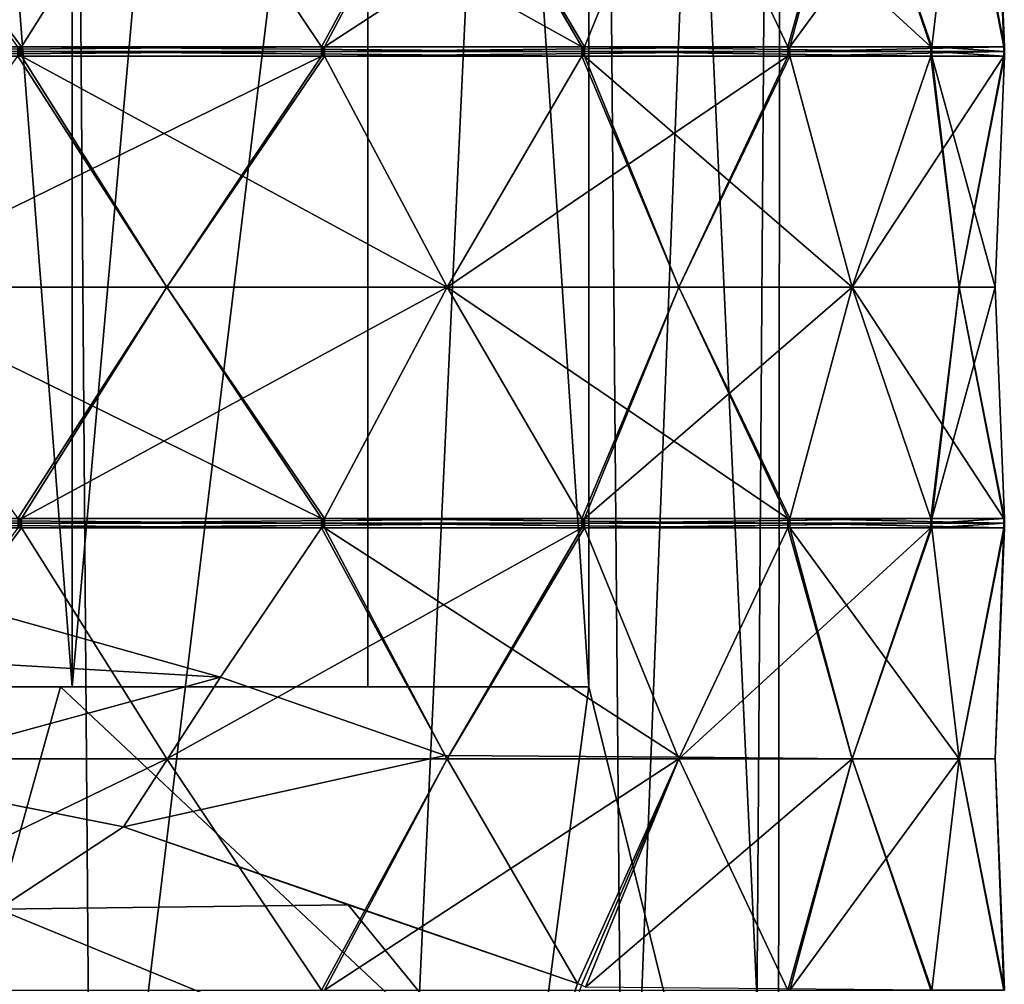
# Model space of a CAD drawing. Header units: millimetres. Extents: x -22 to 22, y 0 to 166.
# Tile 112 of 119: x 7 to 17, y 126 to 136. Entities that reach past the tile are written whole.
import ezdxf

# ---------------------------------------------------------------- set-up
doc = ezdxf.new("R2010")
doc.units = ezdxf.units.MM
doc.header["$LTSCALE"] = 65.185185
for name, color, linetype in [('399', 7, 'CONTINUOUS'), ('401', 7, 'CONTINUOUS'), ('405', 7, 'CONTINUOUS'), ('406', 7, 'CONTINUOUS'), ('457', 7, 'CONTINUOUS'), ('458', 7, 'CONTINUOUS'), ('459', 7, 'CONTINUOUS'), ('460', 7, 'CONTINUOUS'), ('461', 7, 'CONTINUOUS'), ('462', 7, 'CONTINUOUS'), ('472', 7, 'CONTINUOUS'), ('473', 7, 'CONTINUOUS'), ('474', 7, 'CONTINUOUS'), ('475', 7, 'CONTINUOUS'), ('476', 7, 'CONTINUOUS'), ('477', 7, 'CONTINUOUS'), ('541', 7, 'CONTINUOUS'), ('542', 7, 'CONTINUOUS'), ('543', 7, 'CONTINUOUS'), ('544', 7, 'CONTINUOUS'), ('545', 7, 'CONTINUOUS'), ('546', 7, 'CONTINUOUS'), ('556', 7, 'CONTINUOUS'), ('557', 7, 'CONTINUOUS'), ('558', 7, 'CONTINUOUS'), ('559', 7, 'CONTINUOUS'), ('560', 7, 'CONTINUOUS'), ('561', 7, 'CONTINUOUS'), ('596', 7, 'CONTINUOUS'), ('598', 7, 'CONTINUOUS'), ('600', 7, 'CONTINUOUS'), ('602', 7, 'CONTINUOUS'), ('604', 7, 'CONTINUOUS'), ('621', 7, 'CONTINUOUS'), ('628', 7, 'CONTINUOUS'), ('635', 7, 'CONTINUOUS'), ('642', 7, 'CONTINUOUS'), ('649', 7, 'CONTINUOUS'), ('653', 7, 'CONTINUOUS'), ('657', 7, 'CONTINUOUS')]:
    doc.layers.add(name, color=color, linetype=linetype)

msp = doc.modelspace()

# ---------------------------------------------------------------- linework, layer by layer
at = {"layer": '399', "linetype": 'CONTINUOUS'}
for points in [[(4.147, 121, 14.396), (0.081, 121, 14.958), (7.581, 163.5, 12.948), (4.147, 121, 14.396)], [(7.581, 163.5, 12.948), (0.081, 121, 14.958), (0.081, 129, 14.958), (7.581, 163.5, 12.948)], [(0.081, 163.5, 14.958), (7.581, 163.5, 12.948), (0.081, 129, 14.958), (0.081, 163.5, 14.958)], [(7.909, 121, 12.753), (4.147, 121, 14.396), (7.581, 163.5, 12.948), (7.909, 121, 12.753)], [(13.071, 163.5, 7.458), (7.909, 121, 12.753), (7.581, 163.5, 12.948), (13.071, 163.5, 7.458)], [(11.085, 121, 10.152), (7.909, 121, 12.753), (13.071, 163.5, 7.458), (11.085, 121, 10.152)], [(13.436, 121, 6.787), (11.085, 121, 10.152), (13.071, 163.5, 7.458), (13.436, 121, 6.787)], [(15.081, 163.5, -0.042), (13.436, 121, 6.787), (13.071, 163.5, 7.458), (15.081, 163.5, -0.042)], [(13.071, 129, -7.542), (15.037, 121, -1.187), (13.071, 163.5, -7.542), (13.071, 129, -7.542)], [(13.071, 163.5, -7.542), (15.037, 121, -1.187), (15.081, 163.5, -0.042), (13.071, 163.5, -7.542)], [(14.787, 121, 2.911), (13.436, 121, 6.787), (15.081, 163.5, -0.042), (14.787, 121, 2.911)], [(15.037, 121, -1.187), (14.787, 121, 2.911), (15.081, 163.5, -0.042), (15.037, 121, -1.187)], [(0.081, 129, -15.042), (6.933, 126.688, -13.386), (7.581, 129, -13.033), (0.081, 129, -15.042)], [(6.933, 126.688, -13.386), (12.466, 124.412, -8.505), (7.581, 129, -13.033), (6.933, 126.688, -13.386)], [(7.581, 129, -13.033), (12.466, 124.412, -8.505), (13.071, 129, -7.542), (7.581, 129, -13.033)], [(12.466, 124.412, -8.505), (15.037, 121, -1.187), (13.071, 129, -7.542), (12.466, 124.412, -8.505)]]:
    msp.add_3dface(points, dxfattribs=at)
at = {"layer": '401', "linetype": 'CONTINUOUS'}
for points in [[(0.081, 129, -15.042), (7.581, 129, -13.033), (0.081, 129, -5.042), (0.081, 129, -15.042)], [(0.081, 129, -5.042), (7.581, 129, -13.033), (2.581, 129, -4.373), (0.081, 129, -5.042)], [(7.581, 129, -13.033), (5.025, 129, -8.388), (2.581, 129, -4.373), (7.581, 129, -13.033)], [(5.025, 129, -8.388), (7.581, 129, -13.033), (7.702, 129, -9.933), (5.025, 129, -8.388)], [(7.581, 129, -13.033), (13.071, 129, -7.542), (10.775, 129, -9.61), (7.581, 129, -13.033)], [(7.702, 129, -9.933), (7.581, 129, -13.033), (10.775, 129, -9.61), (7.702, 129, -9.933)]]:
    msp.add_3dface(points, dxfattribs=at)
at = {"layer": '405', "linetype": 'CONTINUOUS'}
for points in [[(5.025, 129, -8.388), (7.702, 129, -9.933), (5.025, 163.5, -8.388), (5.025, 129, -8.388)], [(7.702, 129, -9.933), (7.701, 163.5, -9.933), (5.025, 163.5, -8.388), (7.702, 129, -9.933)], [(7.702, 129, -9.933), (10.775, 163.5, -9.61), (7.701, 163.5, -9.933), (7.702, 129, -9.933)], [(7.702, 129, -9.933), (10.775, 129, -9.61), (10.775, 163.5, -9.61), (7.702, 129, -9.933)], [(13.071, 129, -7.542), (13.071, 163.5, -7.542), (10.775, 163.5, -9.61), (13.071, 129, -7.542)], [(10.775, 129, -9.61), (13.071, 129, -7.542), (10.775, 163.5, -9.61), (10.775, 129, -9.61)]]:
    msp.add_3dface(points, dxfattribs=at)
at = {"layer": '406', "linetype": 'CONTINUOUS'}
for points in [[(8.235, 127.544, -15.22), (6.933, 126.688, -13.386), (6.874, 127.813, -15.798), (8.235, 127.544, -15.22)], [(10.571, 126.733, -13.481), (6.933, 126.688, -13.386), (8.235, 127.544, -15.22), (10.571, 126.733, -13.481)], [(12.466, 124.412, -8.505), (6.933, 126.688, -13.386), (10.571, 126.733, -13.481), (12.466, 124.412, -8.505)], [(12.955, 125.917, -11.732), (12.466, 124.412, -8.505), (10.571, 126.733, -13.481), (12.955, 125.917, -11.732)], [(12.996, 125.898, -11.691), (12.466, 124.412, -8.505), (12.955, 125.917, -11.732), (12.996, 125.898, -11.691)]]:
    msp.add_3dface(points, dxfattribs=at)
at = {"layer": '457', "linetype": 'CONTINUOUS'}
for points in [[(8.688, 138.05, 14.865), (10.292, 135.648, 14.047), (11.599, 138.05, 12.75), (8.688, 138.05, 14.865)], [(10.292, 135.648, 14.047), (10.325, 135.648, 14.022), (11.599, 138.05, 12.75), (10.292, 135.648, 14.047)], [(10.308, 135.648, 14.034), (10.325, 135.648, 14.022), (10.292, 135.648, 14.047), (10.308, 135.648, 14.034)]]:
    msp.add_3dface(points, dxfattribs=at)
at = {"layer": '458', "linetype": 'CONTINUOUS'}
for points in [[(14.007, 138.05, 10.076), (15.139, 135.648, 8.675), (15.806, 138.05, 6.959), (14.007, 138.05, 10.076)], [(15.139, 135.648, 8.675), (15.16, 135.648, 8.64), (15.806, 138.05, 6.959), (15.139, 135.648, 8.675)], [(15.15, 135.648, 8.658), (15.16, 135.648, 8.64), (15.139, 135.648, 8.675), (15.15, 135.648, 8.658)]]:
    msp.add_3dface(points, dxfattribs=at)
at = {"layer": '459', "linetype": 'CONTINUOUS'}
for points in [[(16.918, 138.05, 3.537), (17.383, 135.648, 1.797), (17.294, 138.05, -0.042), (16.918, 138.05, 3.537)], [(17.383, 135.648, 1.797), (17.388, 135.648, 1.756), (17.294, 138.05, -0.042), (17.383, 135.648, 1.797)], [(17.385, 135.648, 1.776), (17.388, 135.648, 1.756), (17.383, 135.648, 1.797), (17.385, 135.648, 1.776)]]:
    msp.add_3dface(points, dxfattribs=at)
at = {"layer": '460', "linetype": 'CONTINUOUS'}
for points in [[(16.635, 135.648, -5.4), (16.623, 135.648, -5.439), (15.806, 138.05, -7.044), (16.635, 135.648, -5.4)], [(16.918, 138.05, -3.621), (16.635, 135.648, -5.4), (15.806, 138.05, -7.044), (16.918, 138.05, -3.621)], [(16.629, 135.648, -5.419), (16.623, 135.648, -5.439), (16.635, 135.648, -5.4), (16.629, 135.648, -5.419)]]:
    msp.add_3dface(points, dxfattribs=at)
at = {"layer": '461', "linetype": 'CONTINUOUS'}
for points in [[(13.025, 135.648, -11.67), (12.998, 135.648, -11.701), (11.599, 138.05, -12.835), (13.025, 135.648, -11.67)], [(14.007, 138.05, -10.16), (13.025, 135.648, -11.67), (11.599, 138.05, -12.835), (14.007, 138.05, -10.16)], [(13.011, 135.648, -11.685), (12.998, 135.648, -11.701), (13.025, 135.648, -11.67), (13.011, 135.648, -11.685)]]:
    msp.add_3dface(points, dxfattribs=at)
at = {"layer": '462', "linetype": 'CONTINUOUS'}
for points in [[(7.177, 135.648, -15.93), (7.139, 135.648, -15.946), (5.4, 138.05, -16.414), (7.177, 135.648, -15.93)], [(8.688, 138.05, -14.95), (7.177, 135.648, -15.93), (5.4, 138.05, -16.414), (8.688, 138.05, -14.95)], [(7.158, 135.648, -15.938), (7.139, 135.648, -15.946), (7.177, 135.648, -15.93), (7.158, 135.648, -15.938)]]:
    msp.add_3dface(points, dxfattribs=at)
at = {"layer": '472', "linetype": 'CONTINUOUS'}
for points in [[(10.292, 135.552, 14.047), (8.688, 133.15, 14.865), (10.325, 135.552, 14.022), (10.292, 135.552, 14.047)], [(10.325, 135.552, 14.022), (8.688, 133.15, 14.865), (11.599, 133.15, 12.75), (10.325, 135.552, 14.022)], [(10.308, 135.552, 14.034), (10.292, 135.552, 14.047), (10.325, 135.552, 14.022), (10.308, 135.552, 14.034)], [(8.688, 133.15, 14.865), (7.177, 130.748, 15.845), (11.599, 133.15, 12.75), (8.688, 133.15, 14.865)], [(11.599, 133.15, 12.75), (7.177, 130.748, 15.845), (12.998, 130.748, 11.616), (11.599, 133.15, 12.75)], [(7.177, 130.748, 15.845), (7.177, 130.7, 15.845), (12.998, 130.748, 11.616), (7.177, 130.748, 15.845)], [(12.998, 130.748, 11.616), (7.177, 130.7, 15.845), (12.998, 130.7, 11.616), (12.998, 130.748, 11.616)], [(7.177, 130.7, 15.845), (7.177, 130.652, 15.845), (12.998, 130.7, 11.616), (7.177, 130.7, 15.845)], [(12.998, 130.7, 11.616), (7.177, 130.652, 15.845), (12.998, 130.652, 11.616), (12.998, 130.7, 11.616)], [(7.177, 130.652, 15.845), (8.688, 128.25, 14.865), (12.998, 130.652, 11.616), (7.177, 130.652, 15.845)], [(12.998, 130.652, 11.616), (8.688, 128.25, 14.865), (11.599, 128.25, 12.75), (12.998, 130.652, 11.616)], [(8.688, 128.25, 14.865), (10.292, 125.848, 14.047), (11.599, 128.25, 12.75), (8.688, 128.25, 14.865)], [(10.292, 125.848, 14.047), (10.325, 125.848, 14.022), (11.599, 128.25, 12.75), (10.292, 125.848, 14.047)]]:
    msp.add_3dface(points, dxfattribs=at)
at = {"layer": '473', "linetype": 'CONTINUOUS'}
for points in [[(15.139, 135.552, 8.675), (14.007, 133.15, 10.076), (15.16, 135.552, 8.64), (15.139, 135.552, 8.675)], [(15.16, 135.552, 8.64), (14.007, 133.15, 10.076), (15.806, 133.15, 6.959), (15.16, 135.552, 8.64)], [(15.15, 135.552, 8.658), (15.139, 135.552, 8.675), (15.16, 135.552, 8.64), (15.15, 135.552, 8.658)], [(14.007, 133.15, 10.076), (13.025, 130.748, 11.585), (15.806, 133.15, 6.959), (14.007, 133.15, 10.076)], [(15.806, 133.15, 6.959), (13.025, 130.748, 11.585), (16.623, 130.748, 5.354), (15.806, 133.15, 6.959)], [(13.025, 130.748, 11.585), (13.025, 130.7, 11.585), (16.623, 130.748, 5.354), (13.025, 130.748, 11.585)], [(16.623, 130.748, 5.354), (13.025, 130.7, 11.585), (16.623, 130.7, 5.354), (16.623, 130.748, 5.354)], [(13.025, 130.7, 11.585), (13.025, 130.652, 11.585), (16.623, 130.7, 5.354), (13.025, 130.7, 11.585)], [(16.623, 130.7, 5.354), (13.025, 130.652, 11.585), (16.623, 130.652, 5.354), (16.623, 130.7, 5.354)], [(13.025, 130.652, 11.585), (14.007, 128.25, 10.076), (16.623, 130.652, 5.354), (13.025, 130.652, 11.585)], [(16.623, 130.652, 5.354), (14.007, 128.25, 10.076), (15.806, 128.25, 6.959), (16.623, 130.652, 5.354)], [(14.007, 128.25, 10.076), (15.139, 125.848, 8.675), (15.806, 128.25, 6.959), (14.007, 128.25, 10.076)], [(15.139, 125.848, 8.675), (15.16, 125.848, 8.64), (15.806, 128.25, 6.959), (15.139, 125.848, 8.675)]]:
    msp.add_3dface(points, dxfattribs=at)
at = {"layer": '474', "linetype": 'CONTINUOUS'}
for points in [[(17.383, 135.552, 1.797), (16.918, 133.15, 3.537), (17.388, 135.552, 1.756), (17.383, 135.552, 1.797)], [(17.388, 135.552, 1.756), (16.918, 133.15, 3.537), (17.294, 133.15, -0.042), (17.388, 135.552, 1.756)], [(17.385, 135.552, 1.776), (17.383, 135.552, 1.797), (17.388, 135.552, 1.756), (17.385, 135.552, 1.776)], [(16.918, 133.15, 3.537), (16.635, 130.748, 5.315), (17.294, 133.15, -0.042), (16.918, 133.15, 3.537)], [(17.294, 133.15, -0.042), (16.635, 130.748, 5.315), (17.388, 130.748, -1.841), (17.294, 133.15, -0.042)], [(16.635, 130.748, 5.315), (16.635, 130.7, 5.315), (17.388, 130.748, -1.841), (16.635, 130.748, 5.315)], [(17.388, 130.748, -1.841), (16.635, 130.7, 5.315), (17.388, 130.7, -1.841), (17.388, 130.748, -1.841)], [(16.635, 130.7, 5.315), (16.635, 130.652, 5.315), (17.388, 130.7, -1.841), (16.635, 130.7, 5.315)], [(17.388, 130.7, -1.841), (16.635, 130.652, 5.315), (17.388, 130.652, -1.841), (17.388, 130.7, -1.841)], [(16.635, 130.652, 5.315), (16.918, 128.25, 3.537), (17.388, 130.652, -1.841), (16.635, 130.652, 5.315)], [(17.388, 130.652, -1.841), (16.918, 128.25, 3.537), (17.294, 128.25, -0.042), (17.388, 130.652, -1.841)], [(16.918, 128.25, 3.537), (17.383, 125.848, 1.797), (17.294, 128.25, -0.042), (16.918, 128.25, 3.537)], [(17.383, 125.848, 1.797), (17.388, 125.848, 1.756), (17.294, 128.25, -0.042), (17.383, 125.848, 1.797)]]:
    msp.add_3dface(points, dxfattribs=at)
at = {"layer": '475', "linetype": 'CONTINUOUS'}
for points in [[(16.623, 135.552, -5.439), (16.918, 133.15, -3.621), (15.806, 133.15, -7.044), (16.623, 135.552, -5.439)], [(16.635, 135.552, -5.4), (16.918, 133.15, -3.621), (16.623, 135.552, -5.439), (16.635, 135.552, -5.4)], [(16.629, 135.552, -5.419), (16.635, 135.552, -5.4), (16.623, 135.552, -5.439), (16.629, 135.552, -5.419)], [(15.806, 133.15, -7.044), (17.383, 130.748, -1.882), (15.16, 130.748, -8.725), (15.806, 133.15, -7.044)], [(16.918, 133.15, -3.621), (17.383, 130.748, -1.882), (15.806, 133.15, -7.044), (16.918, 133.15, -3.621)], [(17.383, 130.748, -1.882), (17.383, 130.7, -1.881), (15.16, 130.748, -8.725), (17.383, 130.748, -1.882)], [(15.16, 130.748, -8.725), (17.383, 130.7, -1.881), (15.16, 130.7, -8.725), (15.16, 130.748, -8.725)], [(17.383, 130.7, -1.881), (17.383, 130.652, -1.882), (15.16, 130.7, -8.725), (17.383, 130.7, -1.881)], [(15.16, 130.7, -8.725), (17.383, 130.652, -1.882), (15.16, 130.652, -8.725), (15.16, 130.7, -8.725)], [(17.383, 130.652, -1.882), (16.918, 128.25, -3.621), (15.16, 130.652, -8.725), (17.383, 130.652, -1.882)], [(15.16, 130.652, -8.725), (16.918, 128.25, -3.621), (15.806, 128.25, -7.044), (15.16, 130.652, -8.725)], [(16.635, 125.848, -5.4), (16.623, 125.848, -5.439), (15.806, 128.25, -7.044), (16.635, 125.848, -5.4)], [(16.918, 128.25, -3.621), (16.635, 125.848, -5.4), (15.806, 128.25, -7.044), (16.918, 128.25, -3.621)]]:
    msp.add_3dface(points, dxfattribs=at)
at = {"layer": '476', "linetype": 'CONTINUOUS'}
for points in [[(12.998, 135.552, -11.701), (14.007, 133.15, -10.16), (11.599, 133.15, -12.835), (12.998, 135.552, -11.701)], [(13.025, 135.552, -11.67), (14.007, 133.15, -10.16), (12.998, 135.552, -11.701), (13.025, 135.552, -11.67)], [(13.011, 135.552, -11.685), (13.025, 135.552, -11.67), (12.998, 135.552, -11.701), (13.011, 135.552, -11.685)], [(11.599, 133.15, -12.835), (15.139, 130.748, -8.76), (10.325, 130.748, -14.107), (11.599, 133.15, -12.835)], [(14.007, 133.15, -10.16), (15.139, 130.748, -8.76), (11.599, 133.15, -12.835), (14.007, 133.15, -10.16)], [(15.139, 130.748, -8.76), (15.139, 130.7, -8.76), (10.325, 130.748, -14.107), (15.139, 130.748, -8.76)], [(10.325, 130.748, -14.107), (15.139, 130.7, -8.76), (10.325, 130.7, -14.107), (10.325, 130.748, -14.107)], [(15.139, 130.7, -8.76), (15.139, 130.652, -8.76), (10.325, 130.7, -14.107), (15.139, 130.7, -8.76)], [(10.325, 130.7, -14.107), (15.139, 130.652, -8.76), (10.325, 130.652, -14.107), (10.325, 130.7, -14.107)], [(15.139, 130.652, -8.76), (14.014, 128.266, -10.151), (10.325, 130.652, -14.107), (15.139, 130.652, -8.76)], [(10.325, 130.652, -14.107), (14.014, 128.266, -10.151), (11.58, 128.285, -12.852), (10.325, 130.652, -14.107)], [(14.014, 128.266, -10.151), (12.955, 125.917, -11.732), (11.58, 128.285, -12.852), (14.014, 128.266, -10.151)], [(12.955, 125.917, -11.732), (14.014, 128.266, -10.151), (12.996, 125.898, -11.691), (12.955, 125.917, -11.732)], [(13.037, 125.879, -11.65), (12.996, 125.898, -11.691), (14.014, 128.266, -10.151), (13.037, 125.879, -11.65)]]:
    msp.add_3dface(points, dxfattribs=at)
at = {"layer": '477', "linetype": 'CONTINUOUS'}
for points in [[(7.139, 135.552, -15.946), (8.688, 133.15, -14.95), (5.4, 133.15, -16.414), (7.139, 135.552, -15.946)], [(7.177, 135.552, -15.93), (8.688, 133.15, -14.95), (7.139, 135.552, -15.946), (7.177, 135.552, -15.93)], [(7.158, 135.552, -15.938), (7.177, 135.552, -15.93), (7.139, 135.552, -15.946), (7.158, 135.552, -15.938)], [(5.4, 133.15, -16.414), (10.292, 130.748, -14.131), (3.719, 130.748, -17.058), (5.4, 133.15, -16.414)], [(8.688, 133.15, -14.95), (10.292, 130.748, -14.131), (5.4, 133.15, -16.414), (8.688, 133.15, -14.95)], [(3.719, 130.748, -17.058), (10.292, 130.7, -14.131), (3.718, 130.7, -17.058), (3.719, 130.748, -17.058)], [(10.292, 130.748, -14.131), (10.292, 130.7, -14.131), (3.719, 130.748, -17.058), (10.292, 130.748, -14.131)], [(10.292, 130.7, -14.131), (10.292, 130.652, -14.131), (3.718, 130.7, -17.058), (10.292, 130.7, -14.131)], [(3.718, 130.7, -17.058), (10.292, 130.652, -14.131), (3.719, 130.652, -17.058), (3.718, 130.7, -17.058)], [(10.292, 130.652, -14.131), (9.243, 129.1, -14.643), (3.719, 130.652, -17.058), (10.292, 130.652, -14.131)], [(3.719, 130.652, -17.058), (9.243, 129.1, -14.643), (4.611, 129.369, -16.691), (3.719, 130.652, -17.058)], [(9.243, 129.1, -14.643), (5.519, 128.083, -16.375), (4.611, 129.369, -16.691), (9.243, 129.1, -14.643)], [(8.235, 127.544, -15.22), (5.519, 128.083, -16.375), (9.243, 129.1, -14.643), (8.235, 127.544, -15.22)], [(8.235, 127.544, -15.22), (6.874, 127.813, -15.798), (5.519, 128.083, -16.375), (8.235, 127.544, -15.22)]]:
    msp.add_3dface(points, dxfattribs=at)
at = {"layer": '541', "linetype": 'CONTINUOUS'}
for points in [[(5.4, 138.05, 16.329), (3.719, 135.648, 16.973), (8.688, 138.05, 14.865), (5.4, 138.05, 16.329)], [(3.719, 135.648, 16.973), (10.292, 135.648, 14.047), (8.688, 138.05, 14.865), (3.719, 135.648, 16.973)], [(10.292, 135.648, 14.047), (3.719, 135.648, 16.973), (3.718, 135.6, 16.973), (10.292, 135.648, 14.047)], [(10.292, 135.6, 14.046), (10.292, 135.648, 14.047), (3.718, 135.6, 16.973), (10.292, 135.6, 14.046)], [(3.719, 135.552, 16.973), (10.292, 135.6, 14.046), (3.718, 135.6, 16.973), (3.719, 135.552, 16.973)], [(3.719, 135.552, 16.973), (10.292, 135.552, 14.047), (10.292, 135.6, 14.046), (3.719, 135.552, 16.973)], [(3.719, 135.552, 16.973), (5.4, 133.15, 16.329), (10.292, 135.552, 14.047), (3.719, 135.552, 16.973)], [(5.4, 133.15, 16.329), (8.688, 133.15, 14.865), (10.292, 135.552, 14.047), (5.4, 133.15, 16.329)], [(5.4, 133.15, 16.329), (7.139, 130.748, 15.862), (8.688, 133.15, 14.865), (5.4, 133.15, 16.329)], [(7.139, 130.748, 15.862), (7.177, 130.748, 15.845), (8.688, 133.15, 14.865), (7.139, 130.748, 15.862)], [(7.177, 130.748, 15.845), (7.139, 130.748, 15.862), (7.158, 130.748, 15.853), (7.177, 130.748, 15.845)]]:
    msp.add_3dface(points, dxfattribs=at)
at = {"layer": '542', "linetype": 'CONTINUOUS'}
for points in [[(11.599, 138.05, 12.75), (10.325, 135.648, 14.022), (14.007, 138.05, 10.076), (11.599, 138.05, 12.75)], [(10.325, 135.648, 14.022), (15.139, 135.648, 8.675), (14.007, 138.05, 10.076), (10.325, 135.648, 14.022)], [(15.139, 135.648, 8.675), (10.325, 135.648, 14.022), (10.325, 135.6, 14.022), (15.139, 135.648, 8.675)], [(15.139, 135.6, 8.675), (15.139, 135.648, 8.675), (10.325, 135.6, 14.022), (15.139, 135.6, 8.675)], [(10.325, 135.552, 14.022), (15.139, 135.552, 8.675), (15.139, 135.6, 8.675), (10.325, 135.552, 14.022)], [(10.325, 135.552, 14.022), (15.139, 135.6, 8.675), (10.325, 135.6, 14.022), (10.325, 135.552, 14.022)], [(10.325, 135.552, 14.022), (11.599, 133.15, 12.75), (15.139, 135.552, 8.675), (10.325, 135.552, 14.022)], [(11.599, 133.15, 12.75), (14.007, 133.15, 10.076), (15.139, 135.552, 8.675), (11.599, 133.15, 12.75)], [(11.599, 133.15, 12.75), (12.998, 130.748, 11.616), (14.007, 133.15, 10.076), (11.599, 133.15, 12.75)], [(12.998, 130.748, 11.616), (13.025, 130.748, 11.585), (14.007, 133.15, 10.076), (12.998, 130.748, 11.616)], [(13.025, 130.748, 11.585), (12.998, 130.748, 11.616), (13.011, 130.748, 11.6), (13.025, 130.748, 11.585)]]:
    msp.add_3dface(points, dxfattribs=at)
at = {"layer": '543', "linetype": 'CONTINUOUS'}
for points in [[(15.806, 138.05, 6.959), (15.16, 135.648, 8.64), (16.918, 138.05, 3.537), (15.806, 138.05, 6.959)], [(15.16, 135.648, 8.64), (17.383, 135.648, 1.797), (16.918, 138.05, 3.537), (15.16, 135.648, 8.64)], [(17.383, 135.648, 1.797), (15.16, 135.648, 8.64), (15.16, 135.6, 8.64), (17.383, 135.648, 1.797)], [(17.383, 135.6, 1.797), (17.383, 135.648, 1.797), (15.16, 135.6, 8.64), (17.383, 135.6, 1.797)], [(15.16, 135.552, 8.64), (17.383, 135.552, 1.797), (17.383, 135.6, 1.797), (15.16, 135.552, 8.64)], [(15.16, 135.552, 8.64), (17.383, 135.6, 1.797), (15.16, 135.6, 8.64), (15.16, 135.552, 8.64)], [(15.16, 135.552, 8.64), (15.806, 133.15, 6.959), (17.383, 135.552, 1.797), (15.16, 135.552, 8.64)], [(15.806, 133.15, 6.959), (16.918, 133.15, 3.537), (17.383, 135.552, 1.797), (15.806, 133.15, 6.959)], [(15.806, 133.15, 6.959), (16.623, 130.748, 5.354), (16.918, 133.15, 3.537), (15.806, 133.15, 6.959)], [(16.623, 130.748, 5.354), (16.635, 130.748, 5.315), (16.918, 133.15, 3.537), (16.623, 130.748, 5.354)], [(16.635, 130.748, 5.315), (16.623, 130.748, 5.354), (16.629, 130.748, 5.334), (16.635, 130.748, 5.315)]]:
    msp.add_3dface(points, dxfattribs=at)
at = {"layer": '544', "linetype": 'CONTINUOUS'}
for points in [[(17.388, 135.648, 1.756), (16.635, 135.648, -5.4), (16.918, 138.05, -3.621), (17.388, 135.648, 1.756)], [(17.294, 138.05, -0.042), (17.388, 135.648, 1.756), (16.918, 138.05, -3.621), (17.294, 138.05, -0.042)], [(16.635, 135.648, -5.4), (17.388, 135.648, 1.756), (17.388, 135.6, 1.756), (16.635, 135.648, -5.4)], [(16.635, 135.6, -5.4), (16.635, 135.648, -5.4), (17.388, 135.6, 1.756), (16.635, 135.6, -5.4)], [(17.388, 135.552, 1.756), (16.635, 135.552, -5.4), (16.635, 135.6, -5.4), (17.388, 135.552, 1.756)], [(17.388, 135.552, 1.756), (16.635, 135.6, -5.4), (17.388, 135.6, 1.756), (17.388, 135.552, 1.756)], [(17.388, 135.552, 1.756), (17.294, 133.15, -0.042), (16.635, 135.552, -5.4), (17.388, 135.552, 1.756)], [(17.294, 133.15, -0.042), (16.918, 133.15, -3.621), (16.635, 135.552, -5.4), (17.294, 133.15, -0.042)], [(17.294, 133.15, -0.042), (17.388, 130.748, -1.841), (16.918, 133.15, -3.621), (17.294, 133.15, -0.042)], [(17.388, 130.748, -1.841), (17.383, 130.748, -1.882), (16.918, 133.15, -3.621), (17.388, 130.748, -1.841)], [(17.383, 130.748, -1.882), (17.388, 130.748, -1.841), (17.385, 130.748, -1.861), (17.383, 130.748, -1.882)]]:
    msp.add_3dface(points, dxfattribs=at)
at = {"layer": '545', "linetype": 'CONTINUOUS'}
for points in [[(16.623, 135.648, -5.439), (13.025, 135.648, -11.67), (14.007, 138.05, -10.16), (16.623, 135.648, -5.439)], [(15.806, 138.05, -7.044), (16.623, 135.648, -5.439), (14.007, 138.05, -10.16), (15.806, 138.05, -7.044)], [(13.025, 135.648, -11.67), (16.623, 135.648, -5.439), (16.623, 135.6, -5.439), (13.025, 135.648, -11.67)], [(13.025, 135.6, -11.67), (13.025, 135.648, -11.67), (16.623, 135.6, -5.439), (13.025, 135.6, -11.67)], [(16.623, 135.552, -5.439), (13.025, 135.552, -11.67), (13.025, 135.6, -11.67), (16.623, 135.552, -5.439)], [(16.623, 135.552, -5.439), (13.025, 135.6, -11.67), (16.623, 135.6, -5.439), (16.623, 135.552, -5.439)], [(16.623, 135.552, -5.439), (15.806, 133.15, -7.044), (13.025, 135.552, -11.67), (16.623, 135.552, -5.439)], [(15.806, 133.15, -7.044), (14.007, 133.15, -10.16), (13.025, 135.552, -11.67), (15.806, 133.15, -7.044)], [(15.806, 133.15, -7.044), (15.16, 130.748, -8.725), (14.007, 133.15, -10.16), (15.806, 133.15, -7.044)], [(15.16, 130.748, -8.725), (15.139, 130.748, -8.76), (14.007, 133.15, -10.16), (15.16, 130.748, -8.725)], [(15.139, 130.748, -8.76), (15.16, 130.748, -8.725), (15.15, 130.748, -8.742), (15.139, 130.748, -8.76)]]:
    msp.add_3dface(points, dxfattribs=at)
at = {"layer": '546', "linetype": 'CONTINUOUS'}
for points in [[(12.998, 135.648, -11.701), (7.177, 135.648, -15.93), (8.688, 138.05, -14.95), (12.998, 135.648, -11.701)], [(11.599, 138.05, -12.835), (12.998, 135.648, -11.701), (8.688, 138.05, -14.95), (11.599, 138.05, -12.835)], [(7.177, 135.648, -15.93), (12.998, 135.648, -11.701), (12.998, 135.6, -11.7), (7.177, 135.648, -15.93)], [(7.177, 135.6, -15.93), (7.177, 135.648, -15.93), (12.998, 135.6, -11.7), (7.177, 135.6, -15.93)], [(12.998, 135.552, -11.701), (7.177, 135.552, -15.93), (7.177, 135.6, -15.93), (12.998, 135.552, -11.701)], [(12.998, 135.552, -11.701), (7.177, 135.6, -15.93), (12.998, 135.6, -11.7), (12.998, 135.552, -11.701)], [(12.998, 135.552, -11.701), (11.599, 133.15, -12.835), (7.177, 135.552, -15.93), (12.998, 135.552, -11.701)], [(11.599, 133.15, -12.835), (8.688, 133.15, -14.95), (7.177, 135.552, -15.93), (11.599, 133.15, -12.835)], [(11.599, 133.15, -12.835), (10.325, 130.748, -14.107), (8.688, 133.15, -14.95), (11.599, 133.15, -12.835)], [(10.325, 130.748, -14.107), (10.292, 130.748, -14.131), (8.688, 133.15, -14.95), (10.325, 130.748, -14.107)], [(10.292, 130.748, -14.131), (10.325, 130.748, -14.107), (10.308, 130.748, -14.119), (10.292, 130.748, -14.131)]]:
    msp.add_3dface(points, dxfattribs=at)
at = {"layer": '556', "linetype": 'CONTINUOUS'}
for points in [[(7.139, 130.652, 15.862), (5.4, 128.25, 16.329), (7.177, 130.652, 15.845), (7.139, 130.652, 15.862)], [(5.4, 128.25, 16.329), (8.688, 128.25, 14.865), (7.177, 130.652, 15.845), (5.4, 128.25, 16.329)], [(7.139, 130.652, 15.862), (7.177, 130.652, 15.845), (7.158, 130.652, 15.853), (7.139, 130.652, 15.862)], [(5.4, 128.25, 16.329), (3.719, 125.848, 16.973), (8.688, 128.25, 14.865), (5.4, 128.25, 16.329)], [(3.719, 125.848, 16.973), (10.292, 125.848, 14.047), (8.688, 128.25, 14.865), (3.719, 125.848, 16.973)]]:
    msp.add_3dface(points, dxfattribs=at)
at = {"layer": '557', "linetype": 'CONTINUOUS'}
for points in [[(12.998, 130.652, 11.616), (11.599, 128.25, 12.75), (13.025, 130.652, 11.585), (12.998, 130.652, 11.616)], [(11.599, 128.25, 12.75), (14.007, 128.25, 10.076), (13.025, 130.652, 11.585), (11.599, 128.25, 12.75)], [(12.998, 130.652, 11.616), (13.025, 130.652, 11.585), (13.011, 130.652, 11.6), (12.998, 130.652, 11.616)], [(11.599, 128.25, 12.75), (10.325, 125.848, 14.022), (14.007, 128.25, 10.076), (11.599, 128.25, 12.75)], [(10.325, 125.848, 14.022), (15.139, 125.848, 8.675), (14.007, 128.25, 10.076), (10.325, 125.848, 14.022)]]:
    msp.add_3dface(points, dxfattribs=at)
at = {"layer": '558', "linetype": 'CONTINUOUS'}
for points in [[(16.623, 130.652, 5.354), (15.806, 128.25, 6.959), (16.635, 130.652, 5.315), (16.623, 130.652, 5.354)], [(15.806, 128.25, 6.959), (16.918, 128.25, 3.537), (16.635, 130.652, 5.315), (15.806, 128.25, 6.959)], [(16.623, 130.652, 5.354), (16.635, 130.652, 5.315), (16.629, 130.652, 5.334), (16.623, 130.652, 5.354)], [(15.806, 128.25, 6.959), (15.16, 125.848, 8.64), (16.918, 128.25, 3.537), (15.806, 128.25, 6.959)], [(15.16, 125.848, 8.64), (17.383, 125.848, 1.797), (16.918, 128.25, 3.537), (15.16, 125.848, 8.64)]]:
    msp.add_3dface(points, dxfattribs=at)
at = {"layer": '559', "linetype": 'CONTINUOUS'}
for points in [[(17.294, 128.25, -0.042), (16.918, 128.25, -3.621), (17.383, 130.652, -1.882), (17.294, 128.25, -0.042)], [(17.388, 130.652, -1.841), (17.294, 128.25, -0.042), (17.383, 130.652, -1.882), (17.388, 130.652, -1.841)], [(17.388, 130.652, -1.841), (17.383, 130.652, -1.882), (17.385, 130.652, -1.861), (17.388, 130.652, -1.841)], [(17.388, 125.848, 1.756), (16.635, 125.848, -5.4), (16.918, 128.25, -3.621), (17.388, 125.848, 1.756)], [(17.294, 128.25, -0.042), (17.388, 125.848, 1.756), (16.918, 128.25, -3.621), (17.294, 128.25, -0.042)]]:
    msp.add_3dface(points, dxfattribs=at)
at = {"layer": '560', "linetype": 'CONTINUOUS'}
for points in [[(15.806, 128.25, -7.044), (14.014, 128.266, -10.151), (15.139, 130.652, -8.76), (15.806, 128.25, -7.044)], [(15.16, 130.652, -8.725), (15.806, 128.25, -7.044), (15.139, 130.652, -8.76), (15.16, 130.652, -8.725)], [(15.16, 130.652, -8.725), (15.139, 130.652, -8.76), (15.15, 130.652, -8.742), (15.16, 130.652, -8.725)], [(15.806, 128.25, -7.044), (13.037, 125.879, -11.65), (14.014, 128.266, -10.151), (15.806, 128.25, -7.044)], [(16.623, 125.848, -5.439), (13.037, 125.879, -11.65), (15.806, 128.25, -7.044), (16.623, 125.848, -5.439)]]:
    msp.add_3dface(points, dxfattribs=at)
at = {"layer": '561', "linetype": 'CONTINUOUS'}
for points in [[(11.58, 128.285, -12.852), (9.243, 129.1, -14.643), (10.292, 130.652, -14.131), (11.58, 128.285, -12.852)], [(10.325, 130.652, -14.107), (11.58, 128.285, -12.852), (10.292, 130.652, -14.131), (10.325, 130.652, -14.107)], [(10.325, 130.652, -14.107), (10.292, 130.652, -14.131), (10.308, 130.652, -14.119), (10.325, 130.652, -14.107)], [(11.58, 128.285, -12.852), (8.235, 127.544, -15.22), (9.243, 129.1, -14.643), (11.58, 128.285, -12.852)], [(12.955, 125.917, -11.732), (8.235, 127.544, -15.22), (11.58, 128.285, -12.852), (12.955, 125.917, -11.732)], [(12.955, 125.917, -11.732), (10.571, 126.733, -13.481), (8.235, 127.544, -15.22), (12.955, 125.917, -11.732)]]:
    msp.add_3dface(points, dxfattribs=at)
at = {"layer": '596', "linetype": 'CONTINUOUS'}
for points in [[(7.139, 130.748, 15.862), (7.139, 130.7, 15.862), (7.158, 130.652, 15.853), (7.139, 130.748, 15.862)], [(7.158, 130.748, 15.853), (7.139, 130.748, 15.862), (7.158, 130.652, 15.853), (7.158, 130.748, 15.853)], [(7.177, 130.652, 15.845), (7.177, 130.7, 15.845), (7.158, 130.748, 15.853), (7.177, 130.652, 15.845)], [(7.177, 130.652, 15.845), (7.158, 130.748, 15.853), (7.158, 130.652, 15.853), (7.177, 130.652, 15.845)], [(7.177, 130.7, 15.845), (7.177, 130.748, 15.845), (7.158, 130.748, 15.853), (7.177, 130.7, 15.845)], [(7.139, 130.7, 15.862), (7.139, 130.652, 15.862), (7.158, 130.652, 15.853), (7.139, 130.7, 15.862)]]:
    msp.add_3dface(points, dxfattribs=at)
at = {"layer": '598', "linetype": 'CONTINUOUS'}
for points in [[(12.998, 130.748, 11.616), (12.998, 130.7, 11.616), (13.011, 130.652, 11.6), (12.998, 130.748, 11.616)], [(13.011, 130.748, 11.6), (12.998, 130.748, 11.616), (13.011, 130.652, 11.6), (13.011, 130.748, 11.6)], [(13.025, 130.652, 11.585), (13.025, 130.7, 11.585), (13.011, 130.748, 11.6), (13.025, 130.652, 11.585)], [(13.025, 130.652, 11.585), (13.011, 130.748, 11.6), (13.011, 130.652, 11.6), (13.025, 130.652, 11.585)], [(13.025, 130.7, 11.585), (13.025, 130.748, 11.585), (13.011, 130.748, 11.6), (13.025, 130.7, 11.585)], [(12.998, 130.7, 11.616), (12.998, 130.652, 11.616), (13.011, 130.652, 11.6), (12.998, 130.7, 11.616)]]:
    msp.add_3dface(points, dxfattribs=at)
at = {"layer": '600', "linetype": 'CONTINUOUS'}
for points in [[(16.623, 130.748, 5.354), (16.623, 130.7, 5.354), (16.629, 130.652, 5.334), (16.623, 130.748, 5.354)], [(16.629, 130.748, 5.334), (16.623, 130.748, 5.354), (16.629, 130.652, 5.334), (16.629, 130.748, 5.334)], [(16.635, 130.652, 5.315), (16.635, 130.7, 5.315), (16.629, 130.748, 5.334), (16.635, 130.652, 5.315)], [(16.635, 130.652, 5.315), (16.629, 130.748, 5.334), (16.629, 130.652, 5.334), (16.635, 130.652, 5.315)], [(16.635, 130.7, 5.315), (16.635, 130.748, 5.315), (16.629, 130.748, 5.334), (16.635, 130.7, 5.315)], [(16.623, 130.7, 5.354), (16.623, 130.652, 5.354), (16.629, 130.652, 5.334), (16.623, 130.7, 5.354)]]:
    msp.add_3dface(points, dxfattribs=at)
at = {"layer": '602', "linetype": 'CONTINUOUS'}
for points in [[(17.383, 130.652, -1.882), (17.383, 130.7, -1.881), (17.385, 130.748, -1.861), (17.383, 130.652, -1.882)], [(17.383, 130.652, -1.882), (17.385, 130.748, -1.861), (17.385, 130.652, -1.861), (17.383, 130.652, -1.882)], [(17.383, 130.7, -1.881), (17.383, 130.748, -1.882), (17.385, 130.748, -1.861), (17.383, 130.7, -1.881)], [(17.388, 130.748, -1.841), (17.388, 130.7, -1.841), (17.385, 130.652, -1.861), (17.388, 130.748, -1.841)], [(17.385, 130.748, -1.861), (17.388, 130.748, -1.841), (17.385, 130.652, -1.861), (17.385, 130.748, -1.861)], [(17.388, 130.7, -1.841), (17.388, 130.652, -1.841), (17.385, 130.652, -1.861), (17.388, 130.7, -1.841)]]:
    msp.add_3dface(points, dxfattribs=at)
at = {"layer": '604', "linetype": 'CONTINUOUS'}
for points in [[(15.139, 130.652, -8.76), (15.139, 130.7, -8.76), (15.15, 130.748, -8.742), (15.139, 130.652, -8.76)], [(15.139, 130.652, -8.76), (15.15, 130.748, -8.742), (15.15, 130.652, -8.742), (15.139, 130.652, -8.76)], [(15.139, 130.7, -8.76), (15.139, 130.748, -8.76), (15.15, 130.748, -8.742), (15.139, 130.7, -8.76)], [(15.16, 130.748, -8.725), (15.16, 130.7, -8.725), (15.15, 130.652, -8.742), (15.16, 130.748, -8.725)], [(15.15, 130.748, -8.742), (15.16, 130.748, -8.725), (15.15, 130.652, -8.742), (15.15, 130.748, -8.742)], [(15.16, 130.7, -8.725), (15.16, 130.652, -8.725), (15.15, 130.652, -8.742), (15.16, 130.7, -8.725)]]:
    msp.add_3dface(points, dxfattribs=at)
at = {"layer": '621', "linetype": 'CONTINUOUS'}
for points in [[(10.308, 135.648, 14.034), (10.292, 135.648, 14.047), (10.308, 135.552, 14.034), (10.308, 135.648, 14.034)], [(10.308, 135.552, 14.034), (10.292, 135.648, 14.047), (10.292, 135.6, 14.046), (10.308, 135.552, 14.034)], [(10.325, 135.648, 14.022), (10.308, 135.648, 14.034), (10.325, 135.6, 14.022), (10.325, 135.648, 14.022)], [(10.308, 135.648, 14.034), (10.308, 135.552, 14.034), (10.325, 135.552, 14.022), (10.308, 135.648, 14.034)], [(10.308, 135.648, 14.034), (10.325, 135.552, 14.022), (10.325, 135.6, 14.022), (10.308, 135.648, 14.034)], [(10.292, 135.552, 14.047), (10.308, 135.552, 14.034), (10.292, 135.6, 14.046), (10.292, 135.552, 14.047)]]:
    msp.add_3dface(points, dxfattribs=at)
at = {"layer": '628', "linetype": 'CONTINUOUS'}
for points in [[(15.15, 135.648, 8.658), (15.139, 135.648, 8.675), (15.15, 135.552, 8.658), (15.15, 135.648, 8.658)], [(15.15, 135.552, 8.658), (15.139, 135.648, 8.675), (15.139, 135.6, 8.675), (15.15, 135.552, 8.658)], [(15.16, 135.648, 8.64), (15.15, 135.648, 8.658), (15.16, 135.6, 8.64), (15.16, 135.648, 8.64)], [(15.15, 135.648, 8.658), (15.15, 135.552, 8.658), (15.16, 135.552, 8.64), (15.15, 135.648, 8.658)], [(15.15, 135.648, 8.658), (15.16, 135.552, 8.64), (15.16, 135.6, 8.64), (15.15, 135.648, 8.658)], [(15.139, 135.552, 8.675), (15.15, 135.552, 8.658), (15.139, 135.6, 8.675), (15.139, 135.552, 8.675)]]:
    msp.add_3dface(points, dxfattribs=at)
at = {"layer": '635', "linetype": 'CONTINUOUS'}
for points in [[(17.385, 135.648, 1.776), (17.383, 135.648, 1.797), (17.385, 135.552, 1.776), (17.385, 135.648, 1.776)], [(17.385, 135.552, 1.776), (17.383, 135.648, 1.797), (17.383, 135.6, 1.797), (17.385, 135.552, 1.776)], [(17.388, 135.648, 1.756), (17.385, 135.648, 1.776), (17.388, 135.6, 1.756), (17.388, 135.648, 1.756)], [(17.385, 135.648, 1.776), (17.385, 135.552, 1.776), (17.388, 135.552, 1.756), (17.385, 135.648, 1.776)], [(17.385, 135.648, 1.776), (17.388, 135.552, 1.756), (17.388, 135.6, 1.756), (17.385, 135.648, 1.776)], [(17.383, 135.552, 1.797), (17.385, 135.552, 1.776), (17.383, 135.6, 1.797), (17.383, 135.552, 1.797)]]:
    msp.add_3dface(points, dxfattribs=at)
at = {"layer": '642', "linetype": 'CONTINUOUS'}
for points in [[(16.623, 135.648, -5.439), (16.629, 135.648, -5.419), (16.623, 135.6, -5.439), (16.623, 135.648, -5.439)], [(16.629, 135.648, -5.419), (16.629, 135.552, -5.419), (16.623, 135.552, -5.439), (16.629, 135.648, -5.419)], [(16.629, 135.648, -5.419), (16.623, 135.552, -5.439), (16.623, 135.6, -5.439), (16.629, 135.648, -5.419)], [(16.629, 135.648, -5.419), (16.635, 135.648, -5.4), (16.629, 135.552, -5.419), (16.629, 135.648, -5.419)], [(16.629, 135.552, -5.419), (16.635, 135.648, -5.4), (16.635, 135.6, -5.4), (16.629, 135.552, -5.419)], [(16.635, 135.552, -5.4), (16.629, 135.552, -5.419), (16.635, 135.6, -5.4), (16.635, 135.552, -5.4)]]:
    msp.add_3dface(points, dxfattribs=at)
at = {"layer": '649', "linetype": 'CONTINUOUS'}
for points in [[(12.998, 135.648, -11.701), (13.011, 135.648, -11.685), (12.998, 135.6, -11.7), (12.998, 135.648, -11.701)], [(13.011, 135.648, -11.685), (13.011, 135.552, -11.685), (12.998, 135.552, -11.701), (13.011, 135.648, -11.685)], [(13.011, 135.648, -11.685), (12.998, 135.552, -11.701), (12.998, 135.6, -11.7), (13.011, 135.648, -11.685)], [(13.011, 135.648, -11.685), (13.025, 135.648, -11.67), (13.011, 135.552, -11.685), (13.011, 135.648, -11.685)], [(13.011, 135.552, -11.685), (13.025, 135.648, -11.67), (13.025, 135.6, -11.67), (13.011, 135.552, -11.685)], [(13.025, 135.552, -11.67), (13.011, 135.552, -11.685), (13.025, 135.6, -11.67), (13.025, 135.552, -11.67)]]:
    msp.add_3dface(points, dxfattribs=at)
at = {"layer": '653', "linetype": 'CONTINUOUS'}
for points in [[(10.292, 130.652, -14.131), (10.292, 130.7, -14.131), (10.308, 130.748, -14.119), (10.292, 130.652, -14.131)], [(10.292, 130.652, -14.131), (10.308, 130.748, -14.119), (10.308, 130.652, -14.119), (10.292, 130.652, -14.131)], [(10.292, 130.7, -14.131), (10.292, 130.748, -14.131), (10.308, 130.748, -14.119), (10.292, 130.7, -14.131)], [(10.325, 130.748, -14.107), (10.325, 130.7, -14.107), (10.308, 130.652, -14.119), (10.325, 130.748, -14.107)], [(10.308, 130.748, -14.119), (10.325, 130.748, -14.107), (10.308, 130.652, -14.119), (10.308, 130.748, -14.119)], [(10.325, 130.7, -14.107), (10.325, 130.652, -14.107), (10.308, 130.652, -14.119), (10.325, 130.7, -14.107)]]:
    msp.add_3dface(points, dxfattribs=at)
at = {"layer": '657', "linetype": 'CONTINUOUS'}
for points in [[(7.139, 135.648, -15.946), (7.158, 135.648, -15.938), (7.139, 135.6, -15.946), (7.139, 135.648, -15.946)], [(7.158, 135.648, -15.938), (7.158, 135.552, -15.938), (7.139, 135.552, -15.946), (7.158, 135.648, -15.938)], [(7.158, 135.648, -15.938), (7.139, 135.552, -15.946), (7.139, 135.6, -15.946), (7.158, 135.648, -15.938)], [(7.158, 135.648, -15.938), (7.177, 135.648, -15.93), (7.158, 135.552, -15.938), (7.158, 135.648, -15.938)], [(7.158, 135.552, -15.938), (7.177, 135.648, -15.93), (7.177, 135.6, -15.93), (7.158, 135.552, -15.938)], [(7.177, 135.552, -15.93), (7.158, 135.552, -15.938), (7.177, 135.6, -15.93), (7.177, 135.552, -15.93)]]:
    msp.add_3dface(points, dxfattribs=at)

doc.saveas('drawing.dxf')
